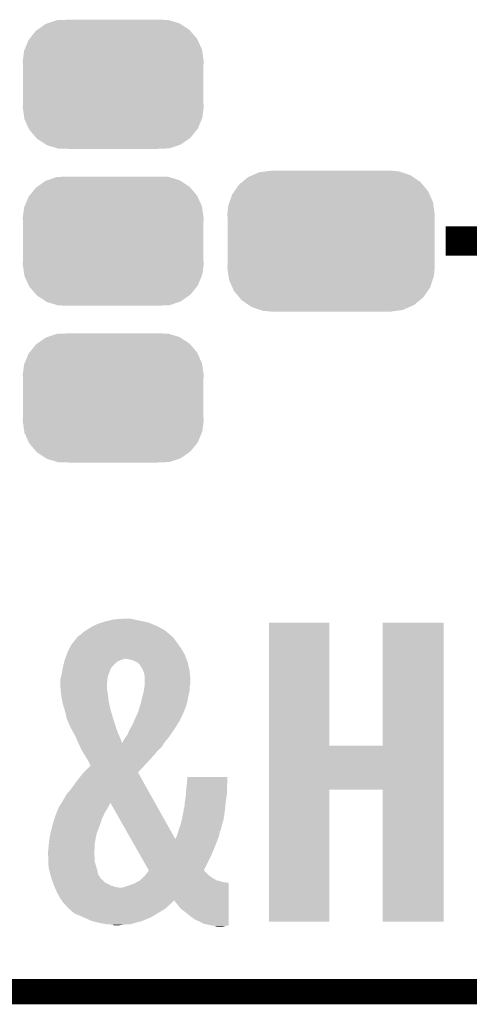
# Model space of a CAD drawing. Extents: x -1.3 to 24.2, y -3.9 to 39.2.
# Tile 6 of 35: x 6.6 to 9.3, y -3.9 to 2.1. Entities that reach past the tile are written whole.
import ezdxf

# ---------------------------------------------------------------- set-up
doc = ezdxf.new("R2010")
doc.units = 0
doc.layers.get('0').update_dxf_attribs({"linetype": 'CONTINUOUS'})
for name, color, linetype in [('TEMP_HUM_28_CLICK_V100_GKO', 5, 'CONTINUOUS'), ('TEMP_HUM_28_CLICK_V100_GTO', 14, 'CONTINUOUS'), ('TEMP_HUM_28_CLICK_V100_GTS', 12, 'CONTINUOUS')]:
    doc.layers.add(name, color=color, linetype=linetype)

# ---------------------------------------------------------------- blocks, each defined once
blk = doc.blocks.new('CUSTOM_63')
for points in [[(-0.45942, 0.329798), (-0.408486, 0.365334), (0.461172, 0.329798), (0.40664, 0.365334)], [(-0.408486, 0.365334), (-0.398144, 0.368824), (0.40664, 0.365334), (0.401284, 0.368824)], [(-0.398144, 0.368824), (-0.340756, 0.388186), (0.401284, 0.368824), (0.337274, 0.388186)], [(-0.340756, 0.388186), (-0.308722, 0.38952), (0.337274, 0.388186), (0.332862, 0.38952)], [(-0.308722, 0.38952), (-0.269336, 0.39116), (0.332862, 0.38952), (0.269336, 0.39116)], [(-0.506452, 0.275566), (-0.46711, 0.324432), (0.50774, 0.275566), (0.46578, 0.324432)], [(-0.46711, 0.324432), (-0.45942, 0.329798), (0.46578, 0.324432), (0.461172, 0.329798)], [(-0.536172, 0.210462), (-0.511936, 0.268752), (0.537258, 0.210462), (0.51083, 0.268752)], [(-0.511936, 0.268752), (-0.506452, 0.275566), (0.51083, 0.268752), (0.50774, 0.275566)], [(-0.54737, 0.1397), (-0.539378, 0.202748), (0.54737, 0.1397), (0.538362, 0.202748)], [(-0.539378, 0.202748), (-0.536172, 0.210462), (0.538362, 0.202748), (0.537258, 0.210462)], [(-0.5461, 0.114396), (-0.54737, 0.1397), (0.5461, 0.114396), (0.54737, 0.1397)], [(-0.5461, -0.114396), (-0.5461, 0.114396), (0.5461, -0.114396), (0.5461, 0.114396)], [(-0.54737, -0.1397), (-0.5461, -0.114396), (0.54737, -0.1397), (0.5461, -0.114396)], [(-0.538362, -0.202744), (-0.54737, -0.1397), (0.53938, -0.202744), (0.54737, -0.1397)], [(-0.53726, -0.210462), (-0.538362, -0.202744), (0.53617, -0.210462), (0.53938, -0.202744)], [(-0.510832, -0.26875), (-0.53726, -0.210462), (0.511938, -0.26875), (0.53617, -0.210462)], [(-0.507742, -0.275566), (-0.510832, -0.26875), (0.50645, -0.275566), (0.511938, -0.26875)], [(-0.465784, -0.32443), (-0.507742, -0.275566), (0.46711, -0.32443), (0.50645, -0.275566)], [(-0.461176, -0.329798), (-0.465784, -0.32443), (0.459416, -0.329798), (0.46711, -0.32443)], [(-0.406646, -0.365332), (-0.461176, -0.329798), (0.408488, -0.365332), (0.459416, -0.329798)], [(-0.401288, -0.368824), (-0.406646, -0.365332), (0.398138, -0.368824), (0.408488, -0.365332)], [(-0.337284, -0.388186), (-0.401288, -0.368824), (0.340756, -0.388186), (0.398138, -0.368824)], [(-0.332868, -0.389522), (-0.337284, -0.388186), (0.308672, -0.389522), (0.340756, -0.388186)], [(-0.269336, -0.39116), (-0.332868, -0.389522), (0.269336, -0.39116), (0.308672, -0.389522)]]:
    blk.add_solid(points)
blk = doc.blocks.new('CUSTOM_69')
for points in [[(-0.434384, 0.416954), (-0.39463, 0.422314), (0.427352, 0.416954), (0.41127, 0.422314)], [(-0.39463, 0.422314), (-0.36195, 0.42672), (0.41127, 0.422314), (0.36195, 0.42672)], [(-0.55778, 0.34124), (-0.537468, 0.357976), (0.554888, 0.34124), (0.540962, 0.357976)], [(-0.537468, 0.357976), (-0.50137, 0.387716), (0.540962, 0.357976), (0.497426, 0.387716)], [(-0.50137, 0.387716), (-0.475056, 0.399202), (0.497426, 0.387716), (0.48061, 0.399202)], [(-0.475056, 0.399202), (-0.434384, 0.416954), (0.48061, 0.399202), (0.427352, 0.416954)], [(-0.599296, 0.281086), (-0.585008, 0.30179), (0.596864, 0.281086), (0.587708, 0.30179)], [(-0.585008, 0.30179), (-0.55778, 0.34124), (0.587708, 0.30179), (0.554888, 0.34124)], [(-0.614922, 0.234946), (-0.599296, 0.281086), (0.617268, 0.234946), (0.596864, 0.281086)], [(-0.62738, 0.16256), (-0.622738, 0.21186), (0.62738, 0.16256), (0.620494, 0.21186)], [(-0.622738, 0.21186), (-0.614922, 0.234946), (0.620494, 0.21186), (0.617268, 0.234946)], [(-0.62611, 0.136688), (-0.62738, 0.16256), (0.62611, 0.136688), (0.62738, 0.16256)], [(-0.62611, -0.136688), (-0.62611, 0.136688), (0.62611, -0.136688), (0.62611, 0.136688)], [(-0.62738, -0.16256), (-0.62611, -0.136688), (0.62738, -0.16256), (0.62611, -0.136688)], [(-0.620492, -0.21186), (-0.62738, -0.16256), (0.622738, -0.21186), (0.62738, -0.16256)], [(-0.617268, -0.234946), (-0.620492, -0.21186), (0.61492, -0.234946), (0.622738, -0.21186)], [(-0.596862, -0.281086), (-0.617268, -0.234946), (0.599296, -0.281086), (0.61492, -0.234946)], [(-0.587708, -0.30179), (-0.596862, -0.281086), (0.585006, -0.30179), (0.599296, -0.281086)], [(-0.554886, -0.34124), (-0.587708, -0.30179), (0.55778, -0.34124), (0.585006, -0.30179)], [(-0.540962, -0.357976), (-0.554886, -0.34124), (0.537466, -0.357976), (0.55778, -0.34124)], [(-0.497424, -0.387716), (-0.540962, -0.357976), (0.50137, -0.387716), (0.537466, -0.357976)], [(-0.48061, -0.399202), (-0.497424, -0.387716), (0.475054, -0.399202), (0.50137, -0.387716)], [(-0.42735, -0.416954), (-0.48061, -0.399202), (0.434384, -0.416954), (0.475054, -0.399202)], [(-0.41127, -0.422314), (-0.42735, -0.416954), (0.394628, -0.422314), (0.434384, -0.416954)], [(-0.36195, -0.42672), (-0.41127, -0.422314), (0.36195, -0.42672), (0.394628, -0.422314)]]:
    blk.add_solid(points)

msp = doc.modelspace()

# ---------------------------------------------------------------- linework, layer by layer
at = {"layer": 'TEMP_HUM_28_CLICK_V100_GKO', "const_width": 0.1524}
msp.add_lwpolyline([(-1.27, -3.81), (21.59, -3.81)], dxfattribs=at)
at = {"layer": 'TEMP_HUM_28_CLICK_V100_GTO', "const_width": 0.1778}
msp.add_lwpolyline([(9.1948, 0.7366), (9.4996, 0.7366)], dxfattribs=at)
at = {"layer": 'TEMP_HUM_28_CLICK_V100_GTO'}
for points in [[(7.19074, -1.55448), (7.259318, -1.5494), (7.307582, -1.55448), (7.287262, -1.5494)], [(7.019714, -1.62052), (7.04342, -1.605282), (7.495536, -1.62052), (7.466588, -1.605282)], [(7.04342, -1.605282), (7.062472, -1.59512), (7.466588, -1.605282), (7.44728, -1.59512)], [(7.062472, -1.59512), (7.081522, -1.58496), (7.44728, -1.59512), (7.42315, -1.58496)], [(7.081522, -1.58496), (7.111998, -1.574802), (7.42315, -1.58496), (7.399022, -1.574802)], [(7.111998, -1.574802), (7.13486, -1.567182), (7.399022, -1.574802), (7.366642, -1.567182)], [(7.13486, -1.567182), (7.146042, -1.56464), (7.366642, -1.567182), (7.35584, -1.56464)], [(7.146042, -1.56464), (7.179564, -1.55702), (7.35584, -1.56464), (7.31774, -1.55702)], [(7.179564, -1.55702), (7.19074, -1.55448), (7.31774, -1.55702), (7.307582, -1.55448)], [(8.125474, -2.31902), (8.125484, -1.574826), (8.491246, -2.31902), (8.49122, -1.574826)], [(8.125484, -1.574826), (8.125486, -1.5748), (8.49122, -1.574826), (8.125486, -1.5748)], [(8.8138, -2.318994), (8.813824, -1.574826), (9.182088, -2.318994), (9.1821, -1.574826)], [(8.813824, -1.574826), (8.813826, -1.5748), (9.1821, -1.574826), (8.813826, -1.5748)], [(6.95678, -1.67386), (6.964682, -1.6637), (7.55396, -1.67386), (7.54549, -1.6637)], [(6.964682, -1.6637), (6.969756, -1.658624), (7.54549, -1.6637), (7.541258, -1.658624)], [(6.969756, -1.658624), (6.96976, -1.65862), (7.541258, -1.658624), (7.541252, -1.65862)], [(6.96976, -1.65862), (6.973312, -1.656082), (7.541252, -1.65862), (7.536184, -1.656082)], [(6.973312, -1.656082), (6.98754, -1.64592), (7.536184, -1.656082), (7.52457, -1.64592)], [(6.98754, -1.64592), (7.007862, -1.62814), (7.52457, -1.64592), (7.504246, -1.62814)], [(7.007862, -1.62814), (7.019714, -1.62052), (7.504246, -1.62814), (7.495536, -1.62052)], [(6.90626, -1.75514), (6.920232, -1.7272), (7.608828, -1.75514), (7.59206, -1.7272)], [(6.920232, -1.7272), (6.929122, -1.709424), (7.59206, -1.7272), (7.579132, -1.709424)], [(6.929122, -1.709424), (6.937026, -1.69926), (7.579132, -1.709424), (7.57174, -1.69926)], [(6.937026, -1.69926), (6.95678, -1.67386), (7.57174, -1.69926), (7.55396, -1.67386)], [(6.892224, -1.79324), (6.902518, -1.765294), (7.625786, -1.79324), (7.61492, -1.765294)], [(6.902518, -1.765294), (6.90626, -1.75514), (7.61492, -1.765294), (7.608828, -1.75514)], [(6.876528, -1.856734), (6.87832, -1.84658), (7.165342, -1.856734), (7.172962, -1.84658)], [(6.87832, -1.84658), (6.879516, -1.841494), (7.172962, -1.84658), (7.17804, -1.841494)], [(6.879516, -1.841494), (6.880114, -1.838952), (7.17804, -1.841494), (7.178046, -1.838952)], [(6.880114, -1.838952), (6.886688, -1.811018), (7.178046, -1.838952), (7.205986, -1.811018)], [(6.886688, -1.811018), (6.888482, -1.8034), (7.205986, -1.811018), (7.223122, -1.8034)], [(6.888482, -1.8034), (6.889418, -1.800858), (7.223122, -1.8034), (7.22884, -1.800858)], [(6.889418, -1.800858), (6.892224, -1.79324), (7.22884, -1.800858), (7.254242, -1.79324)], [(7.297422, -1.800862), (7.261858, -1.79324), (7.62875, -1.800862), (7.625786, -1.79324)], [(7.32282, -1.811022), (7.297422, -1.800862), (7.6327, -1.811022), (7.62875, -1.800862)], [(7.33552, -1.82118), (7.32282, -1.811022), (7.63512, -1.82118), (7.6327, -1.811022)], [(7.34314, -1.828802), (7.33552, -1.82118), (7.636934, -1.828802), (7.63512, -1.82118)], [(7.36092, -1.85674), (7.34314, -1.828802), (7.643586, -1.85674), (7.636934, -1.828802)], [(6.86308, -1.920238), (6.867524, -1.902458), (7.148124, -1.920238), (7.150102, -1.902458)], [(6.867524, -1.902458), (6.8707, -1.88976), (7.150102, -1.902458), (7.154634, -1.88976)], [(6.8707, -1.88976), (6.874734, -1.8669), (7.154634, -1.88976), (7.162798, -1.8669)], [(6.874734, -1.8669), (6.876528, -1.856734), (7.162798, -1.8669), (7.165342, -1.856734)], [(7.363692, -1.864362), (7.36092, -1.85674), (7.6454, -1.864362), (7.643586, -1.85674)], [(7.37108, -1.884682), (7.363692, -1.864362), (7.647168, -1.884682), (7.6454, -1.864362)], [(7.37362, -1.899922), (7.37108, -1.884682), (7.648494, -1.899922), (7.647168, -1.884682)], [(7.37362, -1.922778), (7.37362, -1.899922), (7.65048, -1.922778), (7.648494, -1.899922)], [(6.86308, -1.94818), (6.86308, -1.920238), (7.14502, -1.94818), (7.148124, -1.920238)], [(6.86308, -1.948182), (6.86308, -1.94818), (7.14502, -1.948182), (7.14502, -1.94818)], [(6.864574, -1.973578), (6.86308, -1.948182), (7.14502, -1.973578), (7.14502, -1.948182)], [(7.36854, -1.98628), (7.372056, -1.963422), (7.6454, -1.98628), (7.6454, -1.963422)], [(7.372056, -1.963422), (7.37362, -1.953262), (7.6454, -1.963422), (7.647656, -1.953262)], [(7.37362, -1.940562), (7.37362, -1.922778), (7.65048, -1.940562), (7.65048, -1.922778)], [(7.37362, -1.953262), (7.37362, -1.940562), (7.647656, -1.953262), (7.65048, -1.940562)], [(6.86562, -1.99136), (6.864574, -1.973578), (7.147984, -1.99136), (7.14502, -1.973578)], [(6.867314, -2.00406), (6.86562, -1.99136), (7.1501, -2.00406), (7.147984, -1.99136)], [(6.8707, -2.02946), (6.867314, -2.00406), (7.15309, -2.02946), (7.1501, -2.00406)], [(7.3533, -2.04978), (7.36092, -2.0193), (7.6327, -2.04978), (7.63778, -2.0193)], [(7.36092, -2.0193), (7.368538, -1.986282), (7.63778, -2.0193), (7.6454, -1.986282)], [(7.368538, -1.986282), (7.36854, -1.98628), (7.6454, -1.986282), (7.6454, -1.98628)], [(6.874256, -2.04724), (6.8707, -2.02946), (7.15518, -2.04724), (7.15309, -2.02946)], [(6.87832, -2.06756), (6.874256, -2.04724), (7.159458, -2.06756), (7.15518, -2.04724)], [(6.886918, -2.095502), (6.87832, -2.06756), (7.16534, -2.095502), (7.159458, -2.06756)], [(7.33806, -2.100582), (7.343138, -2.085342), (7.616008, -2.100582), (7.62254, -2.085342)], [(7.343138, -2.085342), (7.34568, -2.07772), (7.62254, -2.085342), (7.624716, -2.07772)], [(7.34568, -2.07772), (7.353298, -2.049782), (7.624716, -2.07772), (7.6327, -2.049782)], [(7.353298, -2.049782), (7.3533, -2.04978), (7.6327, -2.049782), (7.6327, -2.04978)], [(6.88848, -2.10058), (6.886918, -2.095502), (7.166822, -2.10058), (7.16534, -2.095502)], [(6.8961, -2.12852), (6.88848, -2.10058), (7.174972, -2.12852), (7.166822, -2.10058)], [(6.90118, -2.153918), (6.8961, -2.12852), (7.18238, -2.153918), (7.174972, -2.12852)], [(7.316384, -2.15392), (7.32468, -2.136142), (7.59206, -2.15392), (7.59968, -2.136142)], [(7.32468, -2.136142), (7.32942, -2.125986), (7.59968, -2.136142), (7.607296, -2.125986)], [(7.32942, -2.125986), (7.331792, -2.120904), (7.607296, -2.125986), (7.6073, -2.120904)], [(7.331792, -2.120904), (7.33298, -2.11836), (7.6073, -2.120904), (7.60839, -2.11836)], [(7.33298, -2.11836), (7.335518, -2.113282), (7.60839, -2.11836), (7.610566, -2.113282)], [(7.335518, -2.113282), (7.33806, -2.100582), (7.610566, -2.113282), (7.616008, -2.100582)], [(6.902198, -2.15646), (6.90118, -2.153918), (7.18312, -2.15646), (7.18238, -2.153918)], [(6.90626, -2.16662), (6.902198, -2.15646), (7.186386, -2.16662), (7.18312, -2.15646)], [(6.9088, -2.1717), (6.90626, -2.16662), (7.18802, -2.1717), (7.186386, -2.16662)], [(6.92658, -2.212342), (6.9088, -2.1717), (7.201082, -2.212342), (7.18802, -2.1717)], [(7.28218, -2.2225), (7.29996, -2.19202), (7.55142, -2.2225), (7.570668, -2.19202)], [(7.29996, -2.19202), (7.30758, -2.174238), (7.570668, -2.19202), (7.5819, -2.174238)], [(7.30758, -2.174238), (7.3152, -2.15646), (7.5819, -2.174238), (7.590788, -2.15646)], [(7.3152, -2.15646), (7.316384, -2.15392), (7.590788, -2.15646), (7.59206, -2.15392)], [(6.935048, -2.227582), (6.92658, -2.212342), (7.20598, -2.227582), (7.201082, -2.212342)], [(6.95198, -2.25806), (6.935048, -2.227582), (7.218594, -2.25806), (7.20598, -2.227582)], [(6.971162, -2.301218), (6.95198, -2.25806), (7.236454, -2.301218), (7.218594, -2.25806)], [(7.254238, -2.273302), (7.269478, -2.25298), (7.516078, -2.273302), (7.530216, -2.25298)], [(7.269478, -2.25298), (7.28218, -2.2225), (7.530216, -2.25298), (7.55142, -2.2225)], [(6.9723, -2.30378), (6.971162, -2.301218), (7.490458, -2.30378), (7.492508, -2.301218)], [(6.972302, -2.303782), (6.9723, -2.30378), (7.490458, -2.303782), (7.490458, -2.30378)], [(6.983058, -2.326636), (6.972302, -2.303782), (7.477758, -2.326636), (7.490458, -2.303782)], [(7.236454, -2.301218), (7.24153, -2.298702), (7.492508, -2.301218), (7.494522, -2.298702)], [(7.24153, -2.298702), (7.244582, -2.291082), (7.494522, -2.298702), (7.500618, -2.291082)], [(7.244582, -2.291082), (7.24662, -2.285998), (7.500618, -2.291082), (7.505702, -2.285998)], [(7.24662, -2.285998), (7.249664, -2.280922), (7.505702, -2.285998), (7.510778, -2.280922)], [(7.249664, -2.280922), (7.254238, -2.273302), (7.510778, -2.280922), (7.516078, -2.273302)], [(8.12547, -2.58572), (8.125474, -2.31902), (9.182084, -2.58572), (9.182088, -2.31902)], [(8.491246, -2.31902), (8.8138, -2.318994), (9.182088, -2.31902), (9.182088, -2.318994)], [(6.99262, -2.346958), (6.983058, -2.326636), (7.454902, -2.346958), (7.477758, -2.326636)], [(6.992624, -2.346962), (6.99262, -2.346958), (7.454898, -2.346962), (7.454902, -2.346958)], [(7.009384, -2.374898), (6.992624, -2.346962), (7.43204, -2.374898), (7.454898, -2.346962)], [(7.01548, -2.38506), (7.009384, -2.374898), (7.42269, -2.38506), (7.43204, -2.374898)], [(7.033258, -2.413), (7.01548, -2.38506), (7.396986, -2.413), (7.42269, -2.38506)], [(7.005304, -2.481594), (7.04596, -2.440938), (7.332986, -2.481594), (7.371232, -2.440938)], [(7.043418, -2.435856), (7.033258, -2.413), (7.37596, -2.435856), (7.396986, -2.413)], [(7.045954, -2.438394), (7.043418, -2.435856), (7.373624, -2.438394), (7.37596, -2.435856)], [(7.045956, -2.4384), (7.045954, -2.438394), (7.37362, -2.4384), (7.373624, -2.438394)], [(7.04596, -2.440938), (7.045956, -2.4384), (7.371232, -2.440938), (7.37362, -2.4384)], [(6.96214, -2.53492), (7.00024, -2.48666), (7.362844, -2.53492), (7.335824, -2.48666)], [(7.00024, -2.48666), (7.005304, -2.481594), (7.335824, -2.48666), (7.332986, -2.481594)], [(6.92912, -2.58064), (6.96214, -2.53492), (7.388442, -2.58064), (7.362844, -2.53492)], [(7.626354, -2.573018), (7.62992, -2.53746), (7.87146, -2.573018), (7.874, -2.53746)], [(7.62992, -2.53746), (7.63272, -2.509546), (7.874, -2.53746), (7.874, -2.509546)], [(7.63272, -2.509546), (7.632724, -2.50952), (7.874, -2.509546), (7.632724, -2.50952)], [(6.88086, -2.64922), (6.90118, -2.613666), (7.42684, -2.64922), (7.406934, -2.613666)], [(6.90118, -2.613666), (6.92912, -2.58064), (7.406934, -2.613666), (7.388442, -2.58064)], [(7.61746, -2.6543), (7.62254, -2.621282), (7.864982, -2.6543), (7.869934, -2.621282)], [(7.62254, -2.621282), (7.623264, -2.61112), (7.869934, -2.621282), (7.87146, -2.61112)], [(7.623264, -2.61112), (7.62508, -2.58572), (7.87146, -2.61112), (7.87146, -2.58572)], [(7.62508, -2.58572), (7.626354, -2.573018), (7.87146, -2.58572), (7.87146, -2.573018)], [(8.12546, -3.385794), (8.12547, -2.585746), (8.491194, -3.385794), (8.49122, -2.585746)], [(8.12547, -2.585746), (8.12547, -2.58572), (8.49122, -2.585746), (8.813774, -2.58572)], [(8.8138, -3.385794), (8.813774, -2.58572), (9.182074, -3.385794), (9.182084, -2.58572)], [(6.855462, -2.689858), (6.86562, -2.674622), (7.15391, -2.689858), (7.161528, -2.674622)], [(6.86562, -2.674622), (6.867146, -2.672078), (7.161528, -2.674622), (7.1628, -2.672078)], [(6.867146, -2.672078), (6.871686, -2.66451), (7.1628, -2.672078), (7.165326, -2.66451)], [(6.871686, -2.66451), (6.88086, -2.64922), (7.4354, -2.66451), (7.42684, -2.64922)], [(7.290752, -2.88534), (7.165326, -2.66451), (7.55904, -2.88534), (7.4354, -2.66451)], [(7.608822, -2.71272), (7.61492, -2.68224), (7.85876, -2.71272), (7.861808, -2.68224)], [(7.61492, -2.68224), (7.616766, -2.66192), (7.861808, -2.68224), (7.86384, -2.66192)], [(7.616766, -2.66192), (7.61746, -2.6543), (7.86384, -2.66192), (7.864982, -2.6543)], [(6.832598, -2.74574), (6.842758, -2.72034), (7.123006, -2.74574), (7.134862, -2.72034)], [(6.842758, -2.72034), (6.85292, -2.69494), (7.134862, -2.72034), (7.151022, -2.69494)], [(6.85292, -2.69494), (6.85419, -2.692398), (7.151022, -2.69494), (7.15264, -2.692398)], [(6.85419, -2.692398), (6.855462, -2.689858), (7.15264, -2.692398), (7.15391, -2.689858)], [(7.59968, -2.76352), (7.6073, -2.722878), (7.851502, -2.76352), (7.857308, -2.722878)], [(7.6073, -2.720338), (7.608822, -2.71272), (7.85767, -2.720338), (7.85876, -2.71272)], [(7.6073, -2.722878), (7.6073, -2.720338), (7.857308, -2.722878), (7.85767, -2.720338)], [(6.81355, -2.80924), (6.81736, -2.794002), (7.0993, -2.80924), (7.104632, -2.794002)], [(6.81736, -2.794002), (6.828586, -2.758442), (7.104632, -2.794002), (7.11708, -2.758442)], [(6.828586, -2.758442), (6.832598, -2.74574), (7.11708, -2.758442), (7.123006, -2.74574)], [(7.58282, -2.819402), (7.59206, -2.793998), (7.8359, -2.819402), (7.843158, -2.793998)], [(7.59206, -2.793998), (7.599044, -2.766062), (7.843158, -2.793998), (7.85114, -2.766062)], [(7.599044, -2.766062), (7.59968, -2.76352), (7.85114, -2.766062), (7.851502, -2.76352)], [(6.79704, -2.885442), (6.802278, -2.8575), (7.07644, -2.885442), (7.081522, -2.8575)], [(6.802278, -2.8575), (6.80466, -2.8448), (7.081522, -2.8575), (7.0862, -2.8448)], [(6.80466, -2.8448), (6.81355, -2.80924), (7.0862, -2.8448), (7.0993, -2.80924)], [(7.569202, -2.865118), (7.57428, -2.84734), (7.82366, -2.865118), (7.826892, -2.84734)], [(7.57428, -2.84734), (7.576564, -2.839718), (7.826892, -2.84734), (7.82828, -2.839718)], [(7.576564, -2.839718), (7.580372, -2.827024), (7.82828, -2.839718), (7.835898, -2.827024)], [(7.580372, -2.827024), (7.581898, -2.82194), (7.835898, -2.827024), (7.835898, -2.82194)], [(7.581898, -2.82194), (7.58282, -2.819402), (7.835898, -2.82194), (7.8359, -2.819402)], [(6.79196, -2.92862), (6.793752, -2.913378), (7.070696, -2.92862), (7.07136, -2.913378)], [(6.793752, -2.913378), (6.79704, -2.885442), (7.07136, -2.913378), (7.07644, -2.885442)], [(7.299464, -2.90068), (7.290752, -2.88534), (7.8105, -2.90068), (7.816398, -2.88534)], [(7.321104, -2.93878), (7.299464, -2.90068), (7.79526, -2.93878), (7.8105, -2.90068)], [(7.55904, -2.88534), (7.559044, -2.882894), (7.816398, -2.88534), (7.81734, -2.882894)], [(7.559044, -2.882894), (7.56412, -2.875278), (7.81734, -2.882894), (7.820268, -2.875278)], [(7.56412, -2.875278), (7.567928, -2.867662), (7.820268, -2.875278), (7.823198, -2.867662)], [(7.567928, -2.867662), (7.569202, -2.865118), (7.823198, -2.867662), (7.82366, -2.865118)], [(6.78942, -2.95656), (6.79196, -2.92862), (7.069482, -2.95656), (7.070696, -2.92862)], [(6.78942, -2.9718), (6.78942, -2.95656), (7.06882, -2.9718), (7.069482, -2.95656)], [(6.78942, -2.984498), (6.78942, -2.9718), (7.06882, -2.984498), (7.06882, -2.9718)], [(7.345628, -2.98196), (7.321104, -2.93878), (7.77748, -2.98196), (7.79526, -2.93878)], [(7.397572, -3.073416), (7.345628, -2.98196), (7.73177, -3.073416), (7.77748, -2.98196)], [(6.78942, -2.9845), (6.78942, -2.984498), (7.068822, -2.9845), (7.06882, -2.984498)], [(6.790056, -3.00228), (6.78942, -2.9845), (7.07136, -3.00228), (7.068822, -2.9845)], [(6.790782, -3.022598), (6.790056, -3.00228), (7.07136, -3.022598), (7.07136, -3.00228)], [(6.79196, -3.055618), (6.790782, -3.022598), (7.081266, -3.055618), (7.07136, -3.022598)], [(6.796406, -3.0734), (6.79196, -3.055618), (7.0866, -3.0734), (7.081266, -3.055618)], [(6.802758, -3.098798), (6.796406, -3.0734), (7.091678, -3.098798), (7.0866, -3.0734)], [(6.807202, -3.11658), (6.802758, -3.098798), (7.103534, -3.11658), (7.091678, -3.098798)], [(7.37108, -3.1115), (7.387046, -3.09118), (7.769862, -3.1115), (7.747, -3.09118)], [(7.387046, -3.09118), (7.399012, -3.075952), (7.747, -3.09118), (7.73431, -3.075952)], [(7.399006, -3.07594), (7.397572, -3.073416), (7.7343, -3.07594), (7.73177, -3.073416)], [(7.399012, -3.075952), (7.399006, -3.07594), (7.73431, -3.075952), (7.7343, -3.07594)], [(6.80898, -3.121658), (6.807202, -3.11658), (7.106918, -3.121658), (7.103534, -3.11658)], [(6.810756, -3.126732), (6.80898, -3.121658), (7.109458, -3.126732), (7.106918, -3.121658)], [(6.811646, -3.129278), (6.810756, -3.126732), (7.114534, -3.129278), (7.109458, -3.126732)], [(6.818758, -3.149598), (6.811646, -3.129278), (7.13486, -3.149598), (7.114534, -3.129278)], [(6.82498, -3.16738), (6.818758, -3.149598), (7.17042, -3.16738), (7.13486, -3.149598)], [(7.28218, -3.16484), (7.310118, -3.15468), (7.881618, -3.16484), (7.881618, -3.15468)], [(7.310118, -3.15468), (7.319508, -3.149624), (7.881618, -3.15468), (7.88162, -3.149624)], [(7.319508, -3.149624), (7.32427, -3.14706), (7.88162, -3.149624), (7.851142, -3.14706)], [(7.32427, -3.14706), (7.338422, -3.13944), (7.851142, -3.14706), (7.825738, -3.13944)], [(7.338422, -3.13944), (7.343136, -3.136902), (7.825738, -3.13944), (7.815586, -3.136902)], [(7.343136, -3.136902), (7.34593, -3.134362), (7.815586, -3.136902), (7.805426, -3.134362)], [(7.34593, -3.134362), (7.351514, -3.129286), (7.805426, -3.134362), (7.800346, -3.129286)], [(7.351514, -3.129286), (7.35152, -3.12928), (7.800346, -3.129286), (7.7978, -3.12928)], [(7.35152, -3.12928), (7.37108, -3.1115), (7.7978, -3.12928), (7.769862, -3.1115)], [(6.828368, -3.175), (6.82498, -3.16738), (7.195822, -3.175), (7.17042, -3.16738)], [(6.830626, -3.18008), (6.828368, -3.175), (7.218678, -3.18008), (7.195822, -3.175)], [(6.8453, -3.213098), (6.830626, -3.18008), (7.881612, -3.213098), (7.881616, -3.18008)], [(6.86562, -3.248662), (6.8453, -3.213098), (7.88161, -3.248662), (7.881612, -3.213098)], [(7.236456, -3.18008), (7.28218, -3.16484), (7.881616, -3.18008), (7.881618, -3.16484)], [(6.870966, -3.256296), (6.86562, -3.248662), (7.881608, -3.256296), (7.88161, -3.248662)], [(6.8834, -3.27406), (6.870966, -3.256296), (7.533638, -3.27406), (7.551398, -3.256296)], [(6.891018, -3.28168), (6.8834, -3.27406), (7.52602, -3.28168), (7.533638, -3.27406)], [(7.592058, -3.307078), (7.551398, -3.256296), (7.881604, -3.307078), (7.881608, -3.256296)], [(6.898638, -3.289304), (6.891018, -3.28168), (7.517632, -3.289304), (7.52602, -3.28168)], [(6.901178, -3.294376), (6.898638, -3.289304), (7.512054, -3.294376), (7.517632, -3.289304)], [(6.915474, -3.307082), (6.901178, -3.294376), (7.498078, -3.307082), (7.512054, -3.294376)], [(6.941192, -3.32994), (6.915474, -3.307082), (7.45998, -3.32994), (7.498078, -3.307082)], [(6.946902, -3.335016), (6.941192, -3.32994), (7.451674, -3.335016), (7.45998, -3.32994)], [(7.00024, -3.35788), (6.946902, -3.335016), (7.414264, -3.35788), (7.451674, -3.335016)], [(7.635242, -3.3401), (7.592058, -3.307078), (7.8816, -3.3401), (7.881604, -3.307078)], [(7.051038, -3.38074), (7.00024, -3.35788), (7.3594, -3.38074), (7.414264, -3.35788)], [(7.0607, -3.383282), (7.051038, -3.38074), (7.3533, -3.383282), (7.3594, -3.38074)], [(7.0993, -3.39344), (7.0607, -3.383282), (7.315564, -3.39344), (7.3533, -3.383282)], [(7.142478, -3.40106), (7.0993, -3.39344), (7.287258, -3.40106), (7.315564, -3.39344)], [(7.653018, -3.35534), (7.635242, -3.3401), (7.881598, -3.35534), (7.8816, -3.3401)], [(7.66826, -3.3655), (7.653018, -3.35534), (7.881598, -3.3655), (7.881598, -3.35534)], [(7.673344, -3.370578), (7.66826, -3.3655), (7.881596, -3.370578), (7.881598, -3.3655)], [(7.67842, -3.37312), (7.673344, -3.370578), (7.881596, -3.37312), (7.881596, -3.370578)], [(7.70636, -3.38582), (7.67842, -3.37312), (7.881596, -3.38582), (7.881596, -3.37312)], [(7.731758, -3.398518), (7.70636, -3.38582), (7.881594, -3.398518), (7.881596, -3.38582)], [(7.780022, -3.40868), (7.731758, -3.398518), (7.881594, -3.40868), (7.881594, -3.398518)], [(8.491194, -3.38582), (8.12546, -3.385794), (8.491194, -3.38582), (8.491194, -3.385794)], [(9.182074, -3.38582), (8.8138, -3.385794), (9.182074, -3.38582), (9.182074, -3.385794)], [(7.178038, -3.4036), (7.142478, -3.40106), (7.24662, -3.4036), (7.287258, -3.40106)], [(7.190736, -3.408678), (7.178038, -3.4036), (7.208532, -3.408678), (7.24662, -3.4036)], [(7.208518, -3.40868), (7.190736, -3.408678), (7.208518, -3.40868), (7.208532, -3.408678)], [(7.797796, -3.41122), (7.780022, -3.40868), (7.86384, -3.41122), (7.879078, -3.40868)], [(7.810496, -3.416298), (7.797796, -3.41122), (7.843526, -3.416298), (7.86384, -3.41122)], [(7.843518, -3.4163), (7.810496, -3.416298), (7.843518, -3.4163), (7.843526, -3.416298)]]:
    msp.add_solid(points, dxfattribs=at)

# ---------------------------------------------------------------- block references
at = {"layer": 'TEMP_HUM_28_CLICK_V100_GTS'}
for name, p in [('CUSTOM_63', (7.18312, 1.68656)), ('CUSTOM_69', (8.50138, 0.7366)), ('CUSTOM_63', (7.18312, 0.7366)), ('CUSTOM_63', (7.18312, -0.21336))]:
    msp.add_blockref(name, p, dxfattribs=at)

doc.saveas('drawing.dxf')
